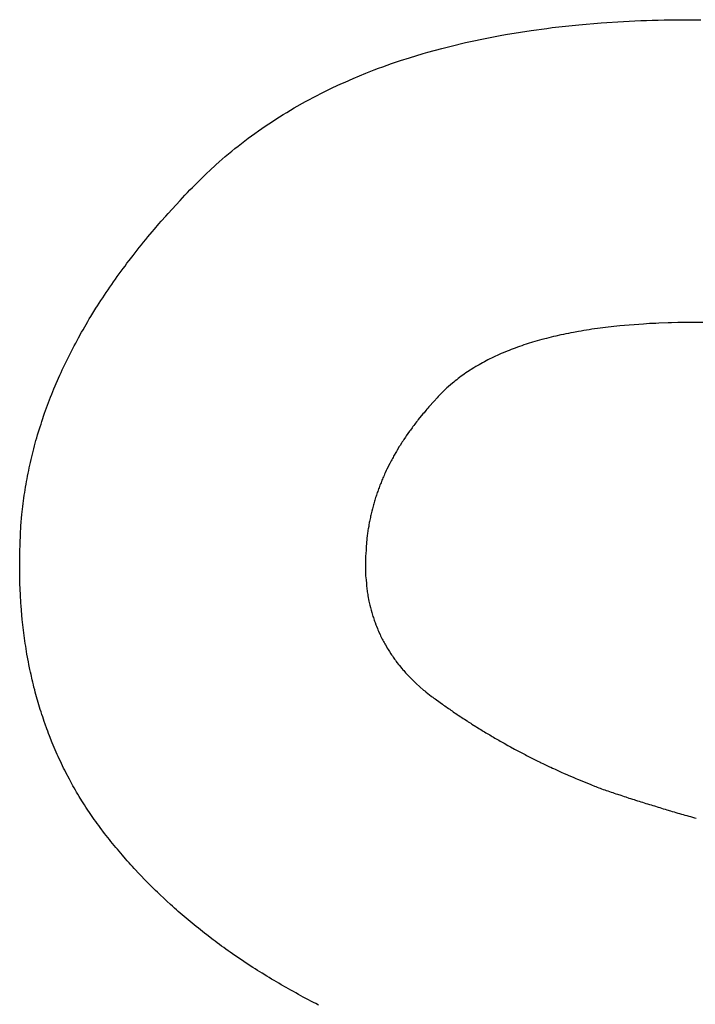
# Model space of a CAD drawing. Header units: inches. Extents: x 749 to 1245, y 24 to 374.
# Tile 44 of 145: x 877.24 to 877.816, y 261.122 to 261.962. Entities that reach past the tile are written whole.
import ezdxf

# ---------------------------------------------------------------- set-up
doc = ezdxf.new("R2010")
doc.units = ezdxf.units.IN
doc.header["$LTSCALE"] = 5
doc.header["$MEASUREMENT"] = 0
doc.layers.add('AM_0', color=7, linetype='CONTINUOUS', lineweight=30)

msp = doc.modelspace()

# ---------------------------------------------------------------- linework, layer by layer
at = {"layer": 'AM_0', "color": 1, "linetype": 'Continuous'}
for p, q in [((877.69417, 261.95538), (877.71707, 261.95788)), ((877.71707, 261.95788), (877.73597, 261.95948)), ((877.73597, 261.95948), (877.75517, 261.96068)), ((877.75517, 261.96068), (877.76007, 261.96088)), ((877.76007, 261.96088), (877.76487, 261.96118)), ((877.76487, 261.96118), (877.76977, 261.96138)), ((877.76977, 261.96138), (877.77477, 261.96148)), ((877.77477, 261.96148), (877.77967, 261.96168)), ((877.77967, 261.96168), (877.78467, 261.96178)), ((877.78467, 261.96178), (877.78967, 261.96198)), ((877.78967, 261.96198), (877.79477, 261.96198)), ((877.79477, 261.96198), (877.80487, 261.96218)), ((877.80487, 261.96218), (877.82117, 261.96218)), ((877.64137, 261.94708), (877.64987, 261.94868)), ((877.64987, 261.94868), (877.65427, 261.94948)), ((877.65427, 261.94948), (877.66727, 261.95158)), ((877.66727, 261.95158), (877.67617, 261.95298)), ((877.67617, 261.95298), (877.68957, 261.95478)), ((877.68957, 261.95478), (877.69417, 261.95538)), ((877.60007, 261.93768), (877.60807, 261.93968)), ((877.60807, 261.93968), (877.62037, 261.94268)), ((877.62037, 261.94268), (877.62457, 261.94358)), ((877.62457, 261.94358), (877.62867, 261.94448)), ((877.62867, 261.94448), (877.63287, 261.94538)), ((877.63287, 261.94538), (877.63717, 261.94618)), ((877.63717, 261.94618), (877.64137, 261.94708)), ((877.57247, 261.92968), (877.58417, 261.93328)), ((877.58417, 261.93328), (877.58807, 261.93438)), ((877.58807, 261.93438), (877.60007, 261.93768)), ((877.54987, 261.92198), (877.55357, 261.92338)), ((877.55357, 261.92338), (877.55727, 261.92468)), ((877.55727, 261.92468), (877.56487, 261.92728)), ((877.56487, 261.92728), (877.57247, 261.92968)), ((877.52447, 261.91198), (877.53527, 261.91648)), ((877.53527, 261.91648), (877.54247, 261.91928)), ((877.54247, 261.91928), (877.54617, 261.92068)), ((877.54617, 261.92068), (877.54987, 261.92198)), ((877.50717, 261.90418), (877.51397, 261.90738)), ((877.51397, 261.90738), (877.51747, 261.90898)), ((877.51747, 261.90898), (877.52447, 261.91198)), ((877.49037, 261.89578), (877.49367, 261.89758)), ((877.49367, 261.89758), (877.49697, 261.89928)), ((877.49697, 261.89928), (877.50037, 261.90088)), ((877.50037, 261.90088), (877.50367, 261.90258)), ((877.50367, 261.90258), (877.50717, 261.90418)), ((877.47417, 261.88688), (877.48377, 261.89228)), ((877.48377, 261.89228), (877.48707, 261.89408)), ((877.48707, 261.89408), (877.49037, 261.89578)), ((877.46157, 261.87928), (877.46467, 261.88118)), ((877.46467, 261.88118), (877.46787, 261.88308)), ((877.46787, 261.88308), (877.47097, 261.88498)), ((877.47097, 261.88498), (877.47417, 261.88688)), ((877.44947, 261.87138), (877.45547, 261.87538)), ((877.45547, 261.87538), (877.45857, 261.87738)), ((877.45857, 261.87738), (877.46157, 261.87928)), ((877.43477, 261.86098), (877.44057, 261.86518)), ((877.44057, 261.86518), (877.44357, 261.86728)), ((877.44357, 261.86728), (877.44647, 261.86928)), ((877.44647, 261.86928), (877.44947, 261.87138)), ((877.42627, 261.85438), (877.42917, 261.85658)), ((877.42917, 261.85658), (877.43477, 261.86098)), ((877.41527, 261.84538), (877.41807, 261.84768)), ((877.41807, 261.84768), (877.42077, 261.84998)), ((877.42077, 261.84998), (877.42357, 261.85218)), ((877.42357, 261.85218), (877.42627, 261.85438)), ((877.40727, 261.83838), (877.40997, 261.84078)), ((877.40997, 261.84078), (877.41267, 261.84308)), ((877.41267, 261.84308), (877.41527, 261.84538)), ((877.39697, 261.82878), (877.39957, 261.83118)), ((877.39957, 261.83118), (877.40207, 261.83358)), ((877.40207, 261.83358), (877.40727, 261.83838)), ((877.38727, 261.81908), (877.39697, 261.82878)), ((877.38087, 261.81238), (877.38307, 261.81458)), ((877.38307, 261.81458), (877.38517, 261.81688)), ((877.38517, 261.81688), (877.38727, 261.81908)), ((877.36657, 261.79688), (877.37667, 261.80798)), ((877.37667, 261.80798), (877.38087, 261.81238)), ((877.36457, 261.79458), (877.36657, 261.79688)), ((877.35867, 261.78788), (877.36057, 261.79018)), ((877.36057, 261.79018), (877.36457, 261.79458)), ((877.34917, 261.77678), (877.35297, 261.78118)), ((877.35297, 261.78118), (877.35487, 261.78348)), ((877.35487, 261.78348), (877.35867, 261.78788)), ((877.34367, 261.76998), (877.34547, 261.77228)), ((877.34547, 261.77228), (877.34737, 261.77448)), ((877.34737, 261.77448), (877.34917, 261.77678)), ((877.33657, 261.76098), (877.33837, 261.76328)), ((877.33837, 261.76328), (877.34007, 261.76548)), ((877.34007, 261.76548), (877.34187, 261.76778)), ((877.34187, 261.76778), (877.34367, 261.76998)), ((877.33137, 261.75428), (877.33317, 261.75658)), ((877.33317, 261.75658), (877.33657, 261.76098)), ((877.32477, 261.74528), (877.32637, 261.74748)), ((877.32637, 261.74748), (877.32807, 261.74978)), ((877.32807, 261.74978), (877.32977, 261.75198)), ((877.32977, 261.75198), (877.33137, 261.75428)), ((877.31837, 261.73628), (877.31997, 261.73848)), ((877.31997, 261.73848), (877.32157, 261.74078)), ((877.32157, 261.74078), (877.32317, 261.74298)), ((877.32317, 261.74298), (877.32477, 261.74528)), ((877.31067, 261.72488), (877.31367, 261.72948)), ((877.31367, 261.72948), (877.31527, 261.73168)), ((877.31527, 261.73168), (877.31677, 261.73398)), ((877.31677, 261.73398), (877.31837, 261.73628)), ((877.30777, 261.72038), (877.30917, 261.72268)), ((877.30917, 261.72268), (877.31067, 261.72488)), ((877.30067, 261.70898), (877.30487, 261.71588)), ((877.30487, 261.71588), (877.30627, 261.71808)), ((877.30627, 261.71808), (877.30777, 261.72038)), ((877.29397, 261.69758), (877.29787, 261.70448)), ((877.29787, 261.70448), (877.29927, 261.70678)), ((877.29927, 261.70678), (877.30067, 261.70898)), ((877.29267, 261.69538), (877.29397, 261.69758)), ((877.71677, 261.69608), (877.71237, 261.69528)), ((877.71907, 261.69648), (877.71677, 261.69608)), ((877.72127, 261.69688), (877.71907, 261.69648)), ((877.72357, 261.69728), (877.72127, 261.69688)), ((877.72577, 261.69758), (877.72357, 261.69728)), ((877.72807, 261.69798), (877.72577, 261.69758)), ((877.73037, 261.69828), (877.72807, 261.69798)), ((877.73277, 261.69858), (877.73037, 261.69828)), ((877.73507, 261.69888), (877.73277, 261.69858)), ((877.73747, 261.69918), (877.73507, 261.69888)), ((877.73977, 261.69948), (877.73747, 261.69918)), ((877.74697, 261.70038), (877.73977, 261.69948)), ((877.74947, 261.70058), (877.74697, 261.70038)), ((877.75187, 261.70088), (877.74947, 261.70058)), ((877.77207, 261.70248), (877.75187, 261.70088)), ((877.77467, 261.70258), (877.77207, 261.70248)), ((877.77727, 261.70278), (877.77467, 261.70258)), ((877.78257, 261.70298), (877.77727, 261.70278)), ((877.78527, 261.70318), (877.78257, 261.70298)), ((877.79327, 261.70348), (877.78527, 261.70318)), ((877.79607, 261.70348), (877.79327, 261.70348)), ((877.80157, 261.70368), (877.79607, 261.70348)), ((877.80427, 261.70368), (877.80157, 261.70368)), ((877.80707, 261.70378), (877.80427, 261.70368)), ((877.82397, 261.70378), (877.80707, 261.70378)), ((877.28767, 261.68618), (877.29007, 261.69078)), ((877.29007, 261.69078), (877.29267, 261.69538)), ((877.67947, 261.68748), (877.67757, 261.68698)), ((877.68147, 261.68808), (877.67947, 261.68748)), ((877.68337, 261.68858), (877.68147, 261.68808)), ((877.68537, 261.68918), (877.68337, 261.68858)), ((877.68937, 261.69018), (877.68537, 261.68918)), ((877.69137, 261.69078), (877.68937, 261.69018)), ((877.69337, 261.69128), (877.69137, 261.69078)), ((877.69547, 261.69178), (877.69337, 261.69128)), ((877.69747, 261.69218), (877.69547, 261.69178)), ((877.70167, 261.69318), (877.69747, 261.69218)), ((877.70377, 261.69358), (877.70167, 261.69318)), ((877.70597, 261.69408), (877.70377, 261.69358)), ((877.70807, 261.69448), (877.70597, 261.69408)), ((877.71027, 261.69488), (877.70807, 261.69448)), ((877.71237, 261.69528), (877.71027, 261.69488)), ((877.28287, 261.67708), (877.28407, 261.67928)), ((877.28407, 261.67928), (877.28517, 261.68158)), ((877.28517, 261.68158), (877.28637, 261.68388)), ((877.28637, 261.68388), (877.28767, 261.68618)), ((877.65577, 261.67928), (877.65237, 261.67788)), ((877.65757, 261.67998), (877.65577, 261.67928)), ((877.65927, 261.68068), (877.65757, 261.67998)), ((877.66107, 261.68138), (877.65927, 261.68068)), ((877.66277, 261.68198), (877.66107, 261.68138)), ((877.66457, 261.68268), (877.66277, 261.68198)), ((877.66637, 261.68328), (877.66457, 261.68268)), ((877.66827, 261.68398), (877.66637, 261.68328)), ((877.67007, 261.68458), (877.66827, 261.68398)), ((877.67197, 261.68518), (877.67007, 261.68458)), ((877.67377, 261.68578), (877.67197, 261.68518)), ((877.67757, 261.68698), (877.67377, 261.68578)), ((877.27617, 261.66328), (877.28167, 261.67478)), ((877.28167, 261.67478), (877.28287, 261.67708)), ((877.63787, 261.67108), (877.63637, 261.67028)), ((877.63947, 261.67188), (877.63787, 261.67108)), ((877.64097, 261.67268), (877.63947, 261.67188)), ((877.64257, 261.67338), (877.64097, 261.67268)), ((877.64577, 261.67498), (877.64257, 261.67338)), ((877.64737, 261.67568), (877.64577, 261.67498)), ((877.64907, 261.67648), (877.64737, 261.67568)), ((877.65077, 261.67718), (877.64907, 261.67648)), ((877.65237, 261.67788), (877.65077, 261.67718)), ((877.27517, 261.66098), (877.27617, 261.66328)), ((877.62747, 261.66518), (877.62187, 261.66158)), ((877.62897, 261.66608), (877.62747, 261.66518)), ((877.63037, 261.66688), (877.62897, 261.66608)), ((877.63187, 261.66778), (877.63037, 261.66688)), ((877.63487, 261.66938), (877.63187, 261.66778)), ((877.63637, 261.67028), (877.63487, 261.66938)), ((877.26907, 261.64718), (877.27407, 261.65868)), ((877.27407, 261.65868), (877.27517, 261.66098)), ((877.61157, 261.65398), (877.61027, 261.65298)), ((877.61277, 261.65498), (877.61157, 261.65398)), ((877.61407, 261.65598), (877.61277, 261.65498)), ((877.61527, 261.65688), (877.61407, 261.65598)), ((877.61657, 261.65788), (877.61527, 261.65688)), ((877.61787, 261.65878), (877.61657, 261.65788)), ((877.61917, 261.65978), (877.61787, 261.65878)), ((877.62057, 261.66068), (877.61917, 261.65978)), ((877.62187, 261.66158), (877.62057, 261.66068)), ((877.26817, 261.64478), (877.26907, 261.64718)), ((877.60217, 261.64568), (877.60107, 261.64468)), ((877.60437, 261.64788), (877.60217, 261.64568)), ((877.60557, 261.64888), (877.60437, 261.64788)), ((877.60787, 261.65098), (877.60557, 261.64888)), ((877.61027, 261.65298), (877.60787, 261.65098)), ((877.26457, 261.63558), (877.26537, 261.63788)), ((877.26537, 261.63788), (877.26627, 261.64018)), ((877.26627, 261.64018), (877.26727, 261.64248)), ((877.26727, 261.64248), (877.26817, 261.64478)), ((877.59617, 261.63958), (877.59347, 261.63658)), ((877.59707, 261.64048), (877.59617, 261.63958)), ((877.59887, 261.64248), (877.59707, 261.64048)), ((877.60107, 261.64468), (877.59887, 261.64248)), ((877.26117, 261.62628), (877.26197, 261.62868)), ((877.26197, 261.62868), (877.26277, 261.63098)), ((877.26277, 261.63098), (877.26457, 261.63558)), ((877.58647, 261.62878), (877.58487, 261.62678)), ((877.58737, 261.62978), (877.58647, 261.62878)), ((877.58817, 261.63078), (877.58737, 261.62978)), ((877.58907, 261.63178), (877.58817, 261.63078)), ((877.58987, 261.63268), (877.58907, 261.63178)), ((877.59257, 261.63568), (877.58987, 261.63268)), ((877.59347, 261.63658), (877.59257, 261.63568)), ((877.25877, 261.61938), (877.26117, 261.62628)), ((877.57997, 261.62088), (877.57927, 261.61988)), ((877.58397, 261.62588), (877.57997, 261.62088)), ((877.58487, 261.62678), (877.58397, 261.62588)), ((877.25517, 261.60778), (877.25727, 261.61468)), ((877.25727, 261.61468), (877.25807, 261.61708)), ((877.25807, 261.61708), (877.25877, 261.61938)), ((877.57327, 261.61198), (877.57247, 261.61098)), ((877.57467, 261.61398), (877.57327, 261.61198)), ((877.57547, 261.61498), (877.57467, 261.61398)), ((877.57617, 261.61598), (877.57547, 261.61498)), ((877.57697, 261.61698), (877.57617, 261.61598)), ((877.57767, 261.61798), (877.57697, 261.61698)), ((877.57847, 261.61888), (877.57767, 261.61798)), ((877.57927, 261.61988), (877.57847, 261.61888)), ((877.25377, 261.60308), (877.25447, 261.60538)), ((877.25447, 261.60538), (877.25517, 261.60778)), ((877.56767, 261.60398), (877.56697, 261.60288)), ((877.56907, 261.60598), (877.56767, 261.60398)), ((877.56967, 261.60698), (877.56907, 261.60598)), ((877.57247, 261.61098), (877.56967, 261.60698)), ((877.25127, 261.59378), (877.25187, 261.59608)), ((877.25187, 261.59608), (877.25257, 261.59838)), ((877.25257, 261.59838), (877.25317, 261.60078)), ((877.25317, 261.60078), (877.25377, 261.60308)), ((877.56377, 261.59788), (877.56197, 261.59488)), ((877.56447, 261.59888), (877.56377, 261.59788)), ((877.56567, 261.60088), (877.56447, 261.59888)), ((877.56637, 261.60188), (877.56567, 261.60088)), ((877.56697, 261.60288), (877.56637, 261.60188)), ((877.24907, 261.58438), (877.24957, 261.58678)), ((877.24957, 261.58678), (877.25017, 261.58908)), ((877.25017, 261.58908), (877.25067, 261.59138)), ((877.25067, 261.59138), (877.25127, 261.59378)), ((877.55737, 261.58668), (877.55677, 261.58568)), ((877.55787, 261.58768), (877.55737, 261.58668)), ((877.55847, 261.58868), (877.55787, 261.58768)), ((877.55897, 261.58978), (877.55847, 261.58868)), ((877.56137, 261.59378), (877.55897, 261.58978)), ((877.56197, 261.59488), (877.56137, 261.59378)), ((877.24757, 261.57738), (877.24807, 261.57978)), ((877.24807, 261.57978), (877.24907, 261.58438)), ((877.55317, 261.57848), (877.55267, 261.57738)), ((877.55417, 261.58048), (877.55317, 261.57848)), ((877.55467, 261.58158), (877.55417, 261.58048)), ((877.55567, 261.58358), (877.55467, 261.58158)), ((877.55627, 261.58458), (877.55567, 261.58358)), ((877.55677, 261.58568), (877.55627, 261.58458)), ((877.24577, 261.56798), (877.24617, 261.57038)), ((877.24617, 261.57038), (877.24657, 261.57268)), ((877.24657, 261.57268), (877.24707, 261.57508)), ((877.24707, 261.57508), (877.24757, 261.57738)), ((877.54937, 261.57018), (877.54897, 261.56908)), ((877.54987, 261.57118), (877.54937, 261.57018)), ((877.55027, 261.57218), (877.54987, 261.57118)), ((877.55077, 261.57328), (877.55027, 261.57218)), ((877.55127, 261.57428), (877.55077, 261.57328)), ((877.55167, 261.57538), (877.55127, 261.57428)), ((877.55267, 261.57738), (877.55167, 261.57538)), ((877.24457, 261.56098), (877.24487, 261.56328)), ((877.24487, 261.56328), (877.24527, 261.56568)), ((877.24527, 261.56568), (877.24577, 261.56798)), ((877.54607, 261.56178), (877.54577, 261.56068)), ((877.54647, 261.56278), (877.54607, 261.56178)), ((877.54687, 261.56388), (877.54647, 261.56278)), ((877.54727, 261.56488), (877.54687, 261.56388)), ((877.54767, 261.56598), (877.54727, 261.56488)), ((877.54817, 261.56698), (877.54767, 261.56598)), ((877.54857, 261.56808), (877.54817, 261.56698)), ((877.54897, 261.56908), (877.54857, 261.56808)), ((877.24317, 261.55158), (877.24347, 261.55388)), ((877.24347, 261.55388), (877.24377, 261.55628)), ((877.24377, 261.55628), (877.24417, 261.55858)), ((877.24417, 261.55858), (877.24457, 261.56098)), ((877.54327, 261.55338), (877.54297, 261.55228)), ((877.54357, 261.55438), (877.54327, 261.55338)), ((877.54397, 261.55548), (877.54357, 261.55438)), ((877.54427, 261.55648), (877.54397, 261.55548)), ((877.54467, 261.55758), (877.54427, 261.55648)), ((877.54497, 261.55858), (877.54467, 261.55758)), ((877.54537, 261.55968), (877.54497, 261.55858)), ((877.54577, 261.56068), (877.54537, 261.55968)), ((877.24227, 261.54448), (877.24257, 261.54688)), ((877.24257, 261.54688), (877.24287, 261.54918)), ((877.24287, 261.54918), (877.24317, 261.55158)), ((877.54087, 261.54488), (877.54027, 261.54268)), ((877.54107, 261.54588), (877.54087, 261.54488)), ((877.54167, 261.54808), (877.54107, 261.54588)), ((877.54197, 261.54908), (877.54167, 261.54808)), ((877.54227, 261.55018), (877.54197, 261.54908)), ((877.54257, 261.55118), (877.54227, 261.55018)), ((877.54297, 261.55228), (877.54257, 261.55118)), ((877.24097, 261.53038), (877.24177, 261.53978)), ((877.24177, 261.53978), (877.24207, 261.54218)), ((877.24207, 261.54218), (877.24227, 261.54448)), ((877.53887, 261.53628), (877.53857, 261.53518)), ((877.53907, 261.53738), (877.53887, 261.53628)), ((877.53927, 261.53838), (877.53907, 261.53738)), ((877.53957, 261.53948), (877.53927, 261.53838)), ((877.53977, 261.54058), (877.53957, 261.53948)), ((877.54007, 261.54168), (877.53977, 261.54058)), ((877.54027, 261.54268), (877.54007, 261.54168)), ((877.24087, 261.52778), (877.24097, 261.53038)), ((877.53767, 261.52978), (877.53727, 261.52758)), ((877.53777, 261.53088), (877.53767, 261.52978)), ((877.53817, 261.53308), (877.53777, 261.53088)), ((877.53837, 261.53408), (877.53817, 261.53308)), ((877.53857, 261.53518), (877.53837, 261.53408)), ((877.24027, 261.51778), (877.24047, 261.52028)), ((877.24047, 261.52028), (877.24067, 261.52528)), ((877.24067, 261.52528), (877.24087, 261.52778)), ((877.53647, 261.52218), (877.53557, 261.51228)), ((877.53667, 261.52328), (877.53647, 261.52218)), ((877.53677, 261.52438), (877.53667, 261.52328)), ((877.53697, 261.52548), (877.53677, 261.52438)), ((877.53707, 261.52658), (877.53697, 261.52548)), ((877.53727, 261.52758), (877.53707, 261.52658)), ((877.23997, 261.50778), (877.24027, 261.51528)), ((877.24027, 261.51528), (877.24027, 261.51778)), ((877.53557, 261.51118), (877.53547, 261.50998)), ((877.53557, 261.51228), (877.53557, 261.51118)), ((877.23987, 261.50288), (877.23997, 261.50528)), ((877.23987, 261.49068), (877.23987, 261.50288)), ((877.23997, 261.50528), (877.23997, 261.50778)), ((877.53507, 261.50368), (877.53497, 261.50248)), ((877.53517, 261.50618), (877.53507, 261.50498)), ((877.53507, 261.50498), (877.53507, 261.50368)), ((877.53527, 261.50748), (877.53517, 261.50618)), ((877.53537, 261.50868), (877.53527, 261.50748)), ((877.53547, 261.50998), (877.53537, 261.50868)), ((877.53497, 261.49998), (877.53487, 261.49878)), ((877.53487, 261.49878), (877.53487, 261.49388)), ((877.53497, 261.50248), (877.53497, 261.49998)), ((877.23997, 261.48818), (877.23987, 261.49068)), ((877.23997, 261.48578), (877.23997, 261.48818)), ((877.53487, 261.49388), (877.53497, 261.49268)), ((877.53497, 261.49268), (877.53497, 261.49028)), ((877.53497, 261.49028), (877.53507, 261.48908)), ((877.53507, 261.48908), (877.53507, 261.48788)), ((877.53507, 261.48788), (877.53527, 261.48548)), ((877.24007, 261.48338), (877.23997, 261.48578)), ((877.24007, 261.48098), (877.24007, 261.48338)), ((877.24047, 261.47138), (877.24007, 261.48098)), ((877.53527, 261.48548), (877.53537, 261.48438)), ((877.53537, 261.48438), (877.53567, 261.48078)), ((877.53567, 261.48078), (877.53577, 261.47968)), ((877.53577, 261.47968), (877.53587, 261.47848)), ((877.53587, 261.47848), (877.53607, 261.47738)), ((877.24067, 261.46908), (877.24047, 261.47138)), ((877.24077, 261.46668), (877.24067, 261.46908)), ((877.53607, 261.47738), (877.53617, 261.47618)), ((877.53617, 261.47618), (877.53637, 261.47508)), ((877.53637, 261.47508), (877.53647, 261.47388)), ((877.53647, 261.47388), (877.53687, 261.47168)), ((877.53687, 261.47168), (877.53707, 261.47048)), ((877.53707, 261.47048), (877.53787, 261.46608)), ((877.24097, 261.46438), (877.24077, 261.46668)), ((877.24107, 261.46198), (877.24097, 261.46438)), ((877.24207, 261.45038), (877.24107, 261.46198)), ((877.53787, 261.46608), (877.53817, 261.46488)), ((877.53817, 261.46488), (877.53857, 261.46268)), ((877.53857, 261.46268), (877.53917, 261.46048)), ((877.53917, 261.46048), (877.53947, 261.45948)), ((877.53947, 261.45948), (877.53967, 261.45838)), ((877.53967, 261.45838), (877.54027, 261.45618)), ((877.54027, 261.45618), (877.54067, 261.45508)), ((877.54067, 261.45508), (877.54097, 261.45408)), ((877.54097, 261.45408), (877.54127, 261.45298)), ((877.54127, 261.45298), (877.54167, 261.45188)), ((877.24237, 261.44798), (877.24207, 261.45038)), ((877.24257, 261.44568), (877.24237, 261.44798)), ((877.24287, 261.44338), (877.24257, 261.44568)), ((877.54167, 261.45188), (877.54197, 261.45088)), ((877.54197, 261.45088), (877.54237, 261.44978)), ((877.54237, 261.44978), (877.54267, 261.44878)), ((877.54267, 261.44878), (877.54307, 261.44768)), ((877.54307, 261.44768), (877.54387, 261.44568)), ((877.54387, 261.44568), (877.54427, 261.44458)), ((877.54427, 261.44458), (877.54507, 261.44258)), ((877.24307, 261.44118), (877.24287, 261.44338)), ((877.24397, 261.43428), (877.24307, 261.44118)), ((877.54507, 261.44258), (877.54557, 261.44158)), ((877.54557, 261.44158), (877.54597, 261.44048)), ((877.54597, 261.44048), (877.54637, 261.43948)), ((877.54637, 261.43948), (877.54737, 261.43748)), ((877.54737, 261.43748), (877.54777, 261.43648)), ((877.54777, 261.43648), (877.54927, 261.43348)), ((877.24427, 261.43208), (877.24397, 261.43428)), ((877.24467, 261.42978), (877.24427, 261.43208)), ((877.24497, 261.42758), (877.24467, 261.42978)), ((877.24537, 261.42528), (877.24497, 261.42758)), ((877.54927, 261.43348), (877.54977, 261.43258)), ((877.54977, 261.43258), (877.55027, 261.43158)), ((877.55027, 261.43158), (877.55087, 261.43058)), ((877.55087, 261.43058), (877.55137, 261.42958)), ((877.55137, 261.42958), (877.55187, 261.42868)), ((877.55187, 261.42868), (877.55307, 261.42668)), ((877.24567, 261.42308), (877.24537, 261.42528)), ((877.24607, 261.42078), (877.24567, 261.42308)), ((877.24727, 261.41418), (877.24607, 261.42078)), ((877.55307, 261.42668), (877.55357, 261.42578)), ((877.55357, 261.42578), (877.55417, 261.42478)), ((877.55417, 261.42478), (877.55477, 261.42388)), ((877.55477, 261.42388), (877.55537, 261.42288)), ((877.55537, 261.42288), (877.55657, 261.42108)), ((877.55657, 261.42108), (877.55717, 261.42008)), ((877.55717, 261.42008), (877.55787, 261.41918)), ((877.55787, 261.41918), (877.55847, 261.41828)), ((877.24777, 261.41198), (877.24727, 261.41418)), ((877.24857, 261.40758), (877.24777, 261.41198)), ((877.55847, 261.41828), (877.55917, 261.41738)), ((877.55917, 261.41738), (877.55977, 261.41648)), ((877.55977, 261.41648), (877.56047, 261.41548)), ((877.56047, 261.41548), (877.56117, 261.41458)), ((877.56117, 261.41458), (877.56177, 261.41368)), ((877.56177, 261.41368), (877.56317, 261.41188)), ((877.56317, 261.41188), (877.56397, 261.41108)), ((877.56397, 261.41108), (877.56607, 261.40838)), ((877.24907, 261.40538), (877.24857, 261.40758)), ((877.24957, 261.40328), (877.24907, 261.40538)), ((877.25057, 261.39888), (877.24957, 261.40328)), ((877.56607, 261.40838), (877.56687, 261.40748)), ((877.56687, 261.40748), (877.56767, 261.40668)), ((877.56767, 261.40668), (877.56837, 261.40578)), ((877.56837, 261.40578), (877.56917, 261.40488)), ((877.56917, 261.40488), (877.56997, 261.40408)), ((877.56997, 261.40408), (877.57077, 261.40318)), ((877.57077, 261.40318), (877.57157, 261.40238)), ((877.57157, 261.40238), (877.57237, 261.40148)), ((877.25107, 261.39678), (877.25057, 261.39888)), ((877.25157, 261.39458), (877.25107, 261.39678)), ((877.25207, 261.39248), (877.25157, 261.39458)), ((877.57237, 261.40148), (877.57567, 261.39818)), ((877.57567, 261.39818), (877.57657, 261.39738)), ((877.57657, 261.39738), (877.57827, 261.39568)), ((877.57827, 261.39568), (877.58457, 261.39008)), ((877.25267, 261.39028), (877.25207, 261.39248)), ((877.25317, 261.38818), (877.25267, 261.39028)), ((877.25677, 261.37558), (877.25317, 261.38818)), ((877.58457, 261.39008), (877.58557, 261.38938)), ((877.58557, 261.38938), (877.58647, 261.38858)), ((877.58647, 261.38858), (877.58847, 261.38698)), ((877.58847, 261.38698), (877.58937, 261.38628)), ((877.58937, 261.38628), (877.59137, 261.38468)), ((877.59137, 261.38468), (877.59237, 261.38398)), ((877.59237, 261.38398), (877.59337, 261.38318)), ((877.59337, 261.38318), (877.59447, 261.38248)), ((877.59447, 261.38248), (877.59547, 261.38168)), ((877.59547, 261.38168), (877.59747, 261.38028)), ((877.59747, 261.38028), (877.59857, 261.37948)), ((877.59857, 261.37948), (877.60057, 261.37808)), ((877.60057, 261.37808), (877.60157, 261.37728)), ((877.60157, 261.37728), (877.60267, 261.37658)), ((877.60267, 261.37658), (877.60367, 261.37588)), ((877.25747, 261.37348), (877.25677, 261.37558)), ((877.25807, 261.37138), (877.25747, 261.37348)), ((877.25877, 261.36928), (877.25807, 261.37138)), ((877.25947, 261.36728), (877.25877, 261.36928)), ((877.60367, 261.37588), (877.60467, 261.37508)), ((877.60467, 261.37508), (877.60577, 261.37438)), ((877.60577, 261.37438), (877.60677, 261.37368)), ((877.60677, 261.37368), (877.60787, 261.37298)), ((877.60787, 261.37298), (877.60887, 261.37228)), ((877.60887, 261.37228), (877.60987, 261.37148)), ((877.60987, 261.37148), (877.61097, 261.37078)), ((877.61097, 261.37078), (877.61197, 261.37008)), ((877.61197, 261.37008), (877.61307, 261.36938)), ((877.61307, 261.36938), (877.61407, 261.36868)), ((877.61407, 261.36868), (877.61627, 261.36728)), ((877.26017, 261.36518), (877.25947, 261.36728)), ((877.26087, 261.36318), (877.26017, 261.36518)), ((877.26157, 261.36108), (877.26087, 261.36318)), ((877.26297, 261.35708), (877.26157, 261.36108)), ((877.61627, 261.36728), (877.61727, 261.36658)), ((877.61727, 261.36658), (877.61837, 261.36588)), ((877.61837, 261.36588), (877.61937, 261.36518)), ((877.61937, 261.36518), (877.62157, 261.36378)), ((877.62157, 261.36378), (877.62257, 261.36308)), ((877.62257, 261.36308), (877.62367, 261.36238)), ((877.62367, 261.36238), (877.62477, 261.36178)), ((877.62477, 261.36178), (877.62577, 261.36108)), ((877.62577, 261.36108), (877.62907, 261.35898)), ((877.26377, 261.35508), (877.26297, 261.35708)), ((877.26457, 261.35298), (877.26377, 261.35508)), ((877.26527, 261.35098), (877.26457, 261.35298)), ((877.62907, 261.35898), (877.63007, 261.35838)), ((877.63007, 261.35838), (877.63227, 261.35698)), ((877.63227, 261.35698), (877.63337, 261.35638)), ((877.63337, 261.35638), (877.63447, 261.35568)), ((877.63447, 261.35568), (877.63547, 261.35498)), ((877.63547, 261.35498), (877.63657, 261.35438)), ((877.63657, 261.35438), (877.63767, 261.35368)), ((877.63767, 261.35368), (877.63877, 261.35308)), ((877.63877, 261.35308), (877.63987, 261.35238)), ((877.63987, 261.35238), (877.64097, 261.35178)), ((877.64097, 261.35178), (877.64207, 261.35108)), ((877.26767, 261.34498), (877.26527, 261.35098)), ((877.26847, 261.34308), (877.26767, 261.34498)), ((877.26937, 261.34108), (877.26847, 261.34308)), ((877.64207, 261.35108), (877.64317, 261.35048)), ((877.64317, 261.35048), (877.64427, 261.34978)), ((877.64427, 261.34978), (877.64537, 261.34918)), ((877.64537, 261.34918), (877.64647, 261.34848)), ((877.64647, 261.34848), (877.64867, 261.34728)), ((877.64867, 261.34728), (877.64977, 261.34658)), ((877.64977, 261.34658), (877.65087, 261.34598)), ((877.65087, 261.34598), (877.65207, 261.34538)), ((877.65207, 261.34538), (877.65317, 261.34468)), ((877.65317, 261.34468), (877.65647, 261.34288)), ((877.27017, 261.33908), (877.26937, 261.34108)), ((877.27107, 261.33718), (877.27017, 261.33908)), ((877.27187, 261.33518), (877.27107, 261.33718)), ((877.27277, 261.33328), (877.27187, 261.33518)), ((877.65647, 261.34288), (877.65757, 261.34218)), ((877.65757, 261.34218), (877.65877, 261.34158)), ((877.65877, 261.34158), (877.66207, 261.33978)), ((877.66207, 261.33978), (877.66327, 261.33918)), ((877.66327, 261.33918), (877.66547, 261.33798)), ((877.66547, 261.33798), (877.66667, 261.33738)), ((877.66667, 261.33738), (877.66887, 261.33618)), ((877.66887, 261.33618), (877.67007, 261.33558)), ((877.67007, 261.33558), (877.67117, 261.33498)), ((877.67117, 261.33498), (877.67237, 261.33438)), ((877.27367, 261.33128), (877.27277, 261.33328)), ((877.27457, 261.32938), (877.27367, 261.33128)), ((877.27547, 261.32738), (877.27457, 261.32938)), ((877.27647, 261.32548), (877.27547, 261.32738)), ((877.67237, 261.33438), (877.67457, 261.33318)), ((877.67457, 261.33318), (877.67577, 261.33268)), ((877.67577, 261.33268), (877.67687, 261.33208)), ((877.67687, 261.33208), (877.67807, 261.33148)), ((877.67807, 261.33148), (877.67917, 261.33088)), ((877.67917, 261.33088), (877.68037, 261.33028)), ((877.68037, 261.33028), (877.68147, 261.32978)), ((877.68147, 261.32978), (877.68387, 261.32858)), ((877.68387, 261.32858), (877.68497, 261.32808)), ((877.68497, 261.32808), (877.68617, 261.32748)), ((877.68617, 261.32748), (877.68727, 261.32698)), ((877.68727, 261.32698), (877.68967, 261.32578)), ((877.27737, 261.32358), (877.27647, 261.32548)), ((877.27837, 261.32168), (877.27737, 261.32358)), ((877.27927, 261.31978), (877.27837, 261.32168)), ((877.28227, 261.31408), (877.27927, 261.31978)), ((877.68967, 261.32578), (877.69077, 261.32528)), ((877.69077, 261.32528), (877.69197, 261.32468)), ((877.69197, 261.32468), (877.69317, 261.32418)), ((877.69317, 261.32418), (877.69437, 261.32358)), ((877.69437, 261.32358), (877.69547, 261.32308)), ((877.69547, 261.32308), (877.69667, 261.32248)), ((877.69667, 261.32248), (877.69907, 261.32148)), ((877.69907, 261.32148), (877.70027, 261.32088)), ((877.70027, 261.32088), (877.70137, 261.32038)), ((877.70137, 261.32038), (877.70257, 261.31988)), ((877.70257, 261.31988), (877.70377, 261.31928)), ((877.70377, 261.31928), (877.70737, 261.31778)), ((877.70737, 261.31778), (877.70857, 261.31718)), ((877.28327, 261.31228), (877.28227, 261.31408)), ((877.28527, 261.30848), (877.28327, 261.31228)), ((877.70857, 261.31718), (877.71217, 261.31568)), ((877.71217, 261.31568), (877.71327, 261.31518)), ((877.71327, 261.31518), (877.71447, 261.31468)), ((877.71447, 261.31468), (877.71577, 261.31418)), ((877.71577, 261.31418), (877.72657, 261.30968)), ((877.72657, 261.30968), (877.72787, 261.30918)), ((877.28637, 261.30668), (877.28527, 261.30848)), ((877.28747, 261.30478), (877.28637, 261.30668)), ((877.28847, 261.30298), (877.28747, 261.30478)), ((877.28957, 261.30118), (877.28847, 261.30298)), ((877.29067, 261.29928), (877.28957, 261.30118)), ((877.72787, 261.30918), (877.73027, 261.30818)), ((877.73027, 261.30818), (877.73147, 261.30778)), ((877.73147, 261.30778), (877.73267, 261.30728)), ((877.73267, 261.30728), (877.73397, 261.30678)), ((877.73397, 261.30678), (877.73517, 261.30628)), ((877.73517, 261.30628), (877.73637, 261.30588)), ((877.73637, 261.30588), (877.73777, 261.30538)), ((877.73777, 261.30538), (877.73907, 261.30498)), ((877.73907, 261.30498), (877.74037, 261.30448)), ((877.74037, 261.30448), (877.74177, 261.30398)), ((877.74177, 261.30398), (877.74317, 261.30358)), ((877.74317, 261.30358), (877.74447, 261.30308)), ((877.74447, 261.30308), (877.74587, 261.30258)), ((877.74587, 261.30258), (877.74727, 261.30218)), ((877.74727, 261.30218), (877.74857, 261.30168)), ((877.74857, 261.30168), (877.74997, 261.30128)), ((877.74997, 261.30128), (877.75277, 261.30028)), ((877.29287, 261.29568), (877.29067, 261.29928)), ((877.29407, 261.29388), (877.29287, 261.29568)), ((877.29517, 261.29208), (877.29407, 261.29388)), ((877.75277, 261.30028), (877.75417, 261.29988)), ((877.75417, 261.29988), (877.75557, 261.29938)), ((877.75557, 261.29938), (877.75697, 261.29898)), ((877.75697, 261.29898), (877.75977, 261.29798)), ((877.75977, 261.29798), (877.76117, 261.29758)), ((877.76117, 261.29758), (877.76267, 261.29708)), ((877.76267, 261.29708), (877.76407, 261.29668)), ((877.76407, 261.29668), (877.76547, 261.29618)), ((877.76547, 261.29618), (877.76697, 261.29568)), ((877.76697, 261.29568), (877.76837, 261.29528)), ((877.76837, 261.29528), (877.76977, 261.29478)), ((877.76977, 261.29478), (877.77127, 261.29438)), ((877.77127, 261.29438), (877.77277, 261.29388)), ((877.77277, 261.29388), (877.77417, 261.29338)), ((877.77417, 261.29338), (877.77567, 261.29298)), ((877.77567, 261.29298), (877.77717, 261.29248)), ((877.29637, 261.29028), (877.29517, 261.29208)), ((877.29747, 261.28848), (877.29637, 261.29028)), ((877.29987, 261.28488), (877.29747, 261.28848)), ((877.30107, 261.28318), (877.29987, 261.28488)), ((877.77717, 261.29248), (877.77857, 261.29208)), ((877.77857, 261.29208), (877.78007, 261.29158)), ((877.78007, 261.29158), (877.78157, 261.29118)), ((877.78157, 261.29118), (877.78457, 261.29018)), ((877.78457, 261.29018), (877.78607, 261.28978)), ((877.78607, 261.28978), (877.78757, 261.28928)), ((877.78757, 261.28928), (877.78907, 261.28888)), ((877.78907, 261.28888), (877.79057, 261.28838)), ((877.79057, 261.28838), (877.79217, 261.28798)), ((877.79217, 261.28798), (877.79517, 261.28698)), ((877.79517, 261.28698), (877.79667, 261.28658)), ((877.79667, 261.28658), (877.79827, 261.28608)), ((877.79827, 261.28608), (877.79977, 261.28568)), ((877.79977, 261.28568), (877.80137, 261.28518)), ((877.80137, 261.28518), (877.80287, 261.28478)), ((877.80287, 261.28478), (877.80447, 261.28428)), ((877.80447, 261.28428), (877.80607, 261.28388)), ((877.30227, 261.28138), (877.30107, 261.28318)), ((877.30347, 261.27968), (877.30227, 261.28138)), ((877.30477, 261.27788), (877.30347, 261.27968)), ((877.30597, 261.27618), (877.30477, 261.27788)), ((877.30727, 261.27438), (877.30597, 261.27618)), ((877.80607, 261.28388), (877.80757, 261.28338)), ((877.80757, 261.28338), (877.80917, 261.28298)), ((877.80917, 261.28298), (877.81077, 261.28248)), ((877.81077, 261.28248), (877.81237, 261.28208)), ((877.81237, 261.28208), (877.81397, 261.28158)), ((877.81397, 261.28158), (877.81557, 261.28118)), ((877.81557, 261.28118), (877.81717, 261.28068)), ((877.30847, 261.27268), (877.30727, 261.27438)), ((877.31237, 261.26758), (877.30847, 261.27268)), ((877.31377, 261.26588), (877.31237, 261.26758)), ((877.31637, 261.26248), (877.31377, 261.26588)), ((877.31777, 261.26078), (877.31637, 261.26248)), ((877.31907, 261.25908), (877.31777, 261.26078)), ((877.32047, 261.25748), (877.31907, 261.25908)), ((877.32187, 261.25578), (877.32047, 261.25748)), ((877.32327, 261.25418), (877.32187, 261.25578)), ((877.32467, 261.25248), (877.32327, 261.25418)), ((877.32607, 261.25088), (877.32467, 261.25248)), ((877.32747, 261.24918), (877.32607, 261.25088)), ((877.33027, 261.24598), (877.32747, 261.24918)), ((877.33167, 261.24428), (877.33027, 261.24598)), ((877.33317, 261.24268), (877.33167, 261.24428)), ((877.33457, 261.24108), (877.33317, 261.24268)), ((877.33607, 261.23948), (877.33457, 261.24108)), ((877.33747, 261.23788), (877.33607, 261.23948)), ((877.34197, 261.23308), (877.33747, 261.23788)), ((877.34347, 261.23158), (877.34197, 261.23308)), ((877.34647, 261.22838), (877.34347, 261.23158)), ((877.35577, 261.21908), (877.34647, 261.22838)), ((877.35737, 261.21758), (877.35577, 261.21908)), ((877.35887, 261.21608), (877.35737, 261.21758)), ((877.36367, 261.21158), (877.35887, 261.21608)), ((877.36537, 261.21008), (877.36367, 261.21158)), ((877.36857, 261.20708), (877.36537, 261.21008)), ((877.37027, 261.20558), (877.36857, 261.20708)), ((877.37187, 261.20408), (877.37027, 261.20558)), ((877.37357, 261.20268), (877.37187, 261.20408)), ((877.37517, 261.20118), (877.37357, 261.20268)), ((877.37687, 261.19968), (877.37517, 261.20118)), ((877.37857, 261.19828), (877.37687, 261.19968)), ((877.38027, 261.19678), (877.37857, 261.19828)), ((877.38197, 261.19538), (877.38027, 261.19678)), ((877.38367, 261.19388), (877.38197, 261.19538)), ((877.38707, 261.19108), (877.38367, 261.19388)), ((877.38887, 261.18968), (877.38707, 261.19108)), ((877.39057, 261.18828), (877.38887, 261.18968)), ((877.39237, 261.18678), (877.39057, 261.18828)), ((877.39407, 261.18538), (877.39237, 261.18678)), ((877.39767, 261.18258), (877.39407, 261.18538)), ((877.39947, 261.18128), (877.39767, 261.18258)), ((877.40487, 261.17708), (877.39947, 261.18128)), ((877.40667, 261.17578), (877.40487, 261.17708)), ((877.40847, 261.17438), (877.40667, 261.17578)), ((877.41027, 261.17308), (877.40847, 261.17438)), ((877.41217, 261.17168), (877.41027, 261.17308)), ((877.41397, 261.17038), (877.41217, 261.17168)), ((877.41587, 261.16898), (877.41397, 261.17038)), ((877.41777, 261.16768), (877.41587, 261.16898)), ((877.41957, 261.16638), (877.41777, 261.16768)), ((877.42147, 261.16508), (877.41957, 261.16638)), ((877.42337, 261.16368), (877.42147, 261.16508)), ((877.42907, 261.15978), (877.42337, 261.16368)), ((877.43107, 261.15858), (877.42907, 261.15978)), ((877.43487, 261.15598), (877.43107, 261.15858)), ((877.43887, 261.15338), (877.43487, 261.15598)), ((877.44077, 261.15218), (877.43887, 261.15338)), ((877.44277, 261.15088), (877.44077, 261.15218)), ((877.44477, 261.14968), (877.44277, 261.15088)), ((877.44677, 261.14838), (877.44477, 261.14968)), ((877.45077, 261.14598), (877.44677, 261.14838)), ((877.45277, 261.14468), (877.45077, 261.14598)), ((877.45477, 261.14348), (877.45277, 261.14468)), ((877.45687, 261.14228), (877.45477, 261.14348)), ((877.45887, 261.14108), (877.45687, 261.14228)), ((877.46097, 261.13988), (877.45887, 261.14108)), ((877.46297, 261.13868), (877.46097, 261.13988)), ((877.46717, 261.13628), (877.46297, 261.13868)), ((877.46917, 261.13508), (877.46717, 261.13628)), ((877.47127, 261.13388), (877.46917, 261.13508)), ((877.47337, 261.13278), (877.47127, 261.13388)), ((877.47547, 261.13158), (877.47337, 261.13278)), ((877.47767, 261.13038), (877.47547, 261.13158)), ((877.47977, 261.12928), (877.47767, 261.13038)), ((877.48187, 261.12808), (877.47977, 261.12928)), ((877.48407, 261.12698), (877.48187, 261.12808)), ((877.48617, 261.12578), (877.48407, 261.12698)), ((877.48837, 261.12468), (877.48617, 261.12578)), ((877.49047, 261.12358), (877.48837, 261.12468)), ((877.49267, 261.12248), (877.49047, 261.12358)), ((877.49487, 261.12128), (877.49267, 261.12248))]:
    msp.add_line(p, q, dxfattribs=at)

doc.saveas('drawing.dxf')
